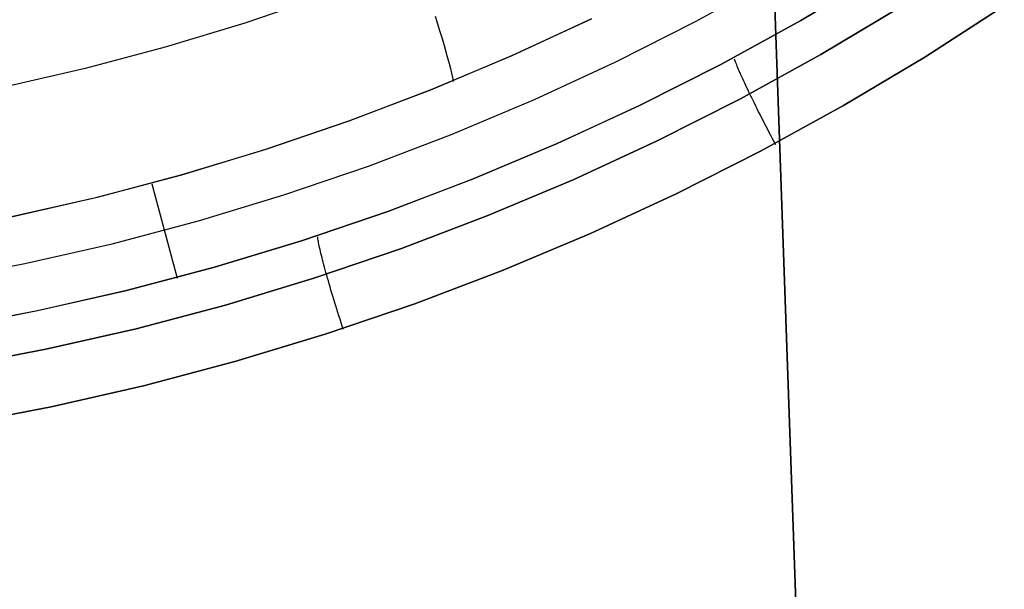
# Model space of a CAD drawing. Header units: millimetres. Extents: x -273 to 273, y -240 to 302.
# Tile 165 of 256: x 169.63 to 179.11, y -180.32 to -174.83. Entities that reach past the tile are written whole.
import ezdxf

# ---------------------------------------------------------------- set-up
doc = ezdxf.new("R2010")
doc.units = ezdxf.units.MM
doc.header["$MEASUREMENT"] = 0
doc.layers.add('IGES level 1', color=7, linetype='Continuous', true_color=0x3e413d)
doc.layers.add('IGES level 2', color=7, linetype='Continuous', true_color=0x008000)

msp = doc.modelspace()

# ---------------------------------------------------------------- linework, layer by layer
at = {"layer": 'IGES level 1'}
for p, q in [((177.1491, -174.8403, 418.4254), (177.9027, -174.3912, 418.4707)), ((177.9028, -174.3917, 418.4709), (177.1492, -174.8408, 418.4256)), ((176.1356, -174.8512, 416.5806), (176.8899, -174.4362, 416.6223)), ((172.5509, -174.6081, 412.6804), (171.7952, -174.8666, 412.6341)), ((178.1063, -174.7128, 419.0233), (177.3412, -175.1688, 418.9779)), ((177.3412, -175.1688, 418.9779), (178.1063, -174.7128, 419.0233)), ((178.3424, -175.193, 419.2086), (179.108, -174.6998, 419.2524)), ((179.1082, -174.7002, 419.2524), (178.3426, -175.1935, 419.2086)), ((171.7952, -174.8666, 412.6341), (171.031, -175.0987, 412.5869)), ((173.6276, -174.7978, 413.3419), (173.6518, -174.8738, 413.4529)), ((173.6518, -174.8738, 413.4529), (173.6745, -174.9463, 413.5665)), ((174.3663, -175.1786, 414.7099), (175.1329, -174.8235, 414.7482)), ((175.1331, -174.8242, 414.7488), (174.3665, -175.1793, 414.7106)), ((175.3673, -175.2397, 416.5378), (176.1356, -174.8512, 416.5806)), ((176.3805, -175.2628, 418.3787), (177.1491, -174.8403, 418.4254)), ((177.1492, -174.8408, 418.4256), (176.3806, -175.2633, 418.3788)), ((173.6745, -174.9463, 413.5665), (173.6955, -175.0152, 413.6827)), ((173.6955, -175.0152, 413.6827), (173.7149, -175.0805, 413.8012)), ((171.031, -175.0987, 412.5869), (170.2593, -175.304, 412.5387)), ((173.7149, -175.0805, 413.8012), (173.7327, -175.142, 413.922)), ((173.7327, -175.142, 413.922), (173.7487, -175.1997, 414.0449)), ((177.3412, -175.1688, 418.9779), (176.5608, -175.598, 418.9312)), ((176.5608, -175.598, 418.9312), (177.3412, -175.1688, 418.9779)), ((173.5879, -175.5067, 414.6707), (174.3663, -175.1786, 414.7099)), ((174.3665, -175.1793, 414.7106), (173.588, -175.5075, 414.6714)), ((173.7487, -175.1997, 414.0449), (173.763, -175.2535, 414.1697)), ((173.763, -175.2535, 414.1697), (173.7757, -175.3034, 414.2964)), ((174.586, -175.6013, 416.4937), (175.3673, -175.2397, 416.5378)), ((175.5976, -175.6583, 418.3305), (176.3805, -175.2628, 418.3787)), ((176.3806, -175.2633, 418.3788), (175.5977, -175.6588, 418.3306)), ((176.5151, -175.2216, 418.4277), (176.5123, -175.2125, 418.395)), ((176.5186, -175.2317, 418.4601), (176.5151, -175.2216, 418.4277)), ((176.5225, -175.2428, 418.4922), (176.5186, -175.2317, 418.4601)), ((176.527, -175.2548, 418.5238), (176.5225, -175.2428, 418.4922)), ((176.532, -175.2677, 418.555), (176.527, -175.2548, 418.5238)), ((177.5602, -175.6592, 419.1633), (178.3424, -175.193, 419.2086)), ((178.3426, -175.1935, 419.2086), (177.5603, -175.6597, 419.1633)), ((170.2593, -175.304, 412.5387), (169.481, -175.4823, 412.4898)), ((173.7757, -175.3034, 414.2964), (173.7865, -175.3492, 414.4247)), ((173.7865, -175.3492, 414.4247), (173.7957, -175.391, 414.5545)), ((176.5375, -175.2816, 418.5856), (176.532, -175.2677, 418.555)), ((176.5436, -175.2964, 418.6158), (176.5375, -175.2816, 418.5856)), ((176.5501, -175.312, 418.6454), (176.5436, -175.2964, 418.6158)), ((176.5572, -175.3285, 418.6744), (176.5501, -175.312, 418.6454)), ((176.5647, -175.3459, 418.7028), (176.5572, -175.3285, 418.6744)), ((176.5728, -175.3641, 418.7305), (176.5647, -175.3459, 418.7028)), ((173.7957, -175.391, 414.5545), (173.8031, -175.4287, 414.6857)), ((176.5813, -175.3831, 418.7575), (176.5728, -175.3641, 418.7305)), ((176.5902, -175.4029, 418.7839), (176.5813, -175.3831, 418.7575)), ((176.5996, -175.4235, 418.8094), (176.5902, -175.4029, 418.7839)), ((176.6095, -175.4448, 418.8342), (176.5996, -175.4235, 418.8094)), ((176.6198, -175.4668, 418.8581), (176.6095, -175.4448, 418.8342)), ((172.7986, -175.8076, 414.6305), (173.5879, -175.5067, 414.6707)), ((173.588, -175.5075, 414.6714), (172.7987, -175.8084, 414.6312)), ((176.6305, -175.4895, 418.8812), (176.6198, -175.4668, 418.8581)), ((176.6416, -175.5129, 418.9035), (176.6305, -175.4895, 418.8812)), ((176.6531, -175.5369, 418.9248), (176.6416, -175.5129, 418.9035)), ((176.6649, -175.5615, 418.9453), (176.6531, -175.5369, 418.9248)), ((173.7927, -175.9354, 416.4484), (174.586, -175.6013, 416.4937)), ((176.5608, -175.598, 418.9312), (175.7659, -175.9997, 418.8831)), ((175.7659, -175.9997, 418.8831), (176.5608, -175.598, 418.9312)), ((176.6771, -175.5865, 418.9646), (176.6649, -175.5615, 418.9453)), ((176.6896, -175.612, 418.983), (176.6771, -175.5865, 418.9646)), ((176.7024, -175.638, 419.0005), (176.6896, -175.612, 418.983)), ((176.7156, -175.6646, 419.0169), (176.7024, -175.638, 419.0005)), ((174.8015, -176.0263, 418.281), (175.5976, -175.6583, 418.3305)), ((175.5977, -175.6588, 418.3306), (174.8016, -176.0268, 418.2812)), ((176.729, -175.6915, 419.0323), (176.7156, -175.6646, 419.0169)), ((176.7427, -175.7189, 419.0467), (176.729, -175.6915, 419.0323)), ((176.7567, -175.7467, 419.0601), (176.7427, -175.7189, 419.0467)), ((176.7622, -176.0979, 419.1165), (177.5602, -175.6592, 419.1633)), ((177.5603, -175.6597, 419.1633), (176.7624, -176.0984, 419.1165)), ((171.9993, -176.0809, 414.5894), (172.7986, -175.8076, 414.6305)), ((172.7987, -175.8084, 414.6312), (171.9994, -176.0816, 414.5901)), ((176.771, -175.7749, 419.0724), (176.7567, -175.7467, 419.0601)), ((176.7855, -175.8033, 419.0836), (176.771, -175.7749, 419.0724)), ((176.8002, -175.8321, 419.0937), (176.7855, -175.8033, 419.0836)), ((176.8151, -175.8611, 419.1028), (176.8002, -175.8321, 419.0937)), ((176.8302, -175.8904, 419.1107), (176.8151, -175.8611, 419.1028)), ((176.8455, -175.9198, 419.1175), (176.8302, -175.8904, 419.1107)), ((176.8609, -175.9494, 419.1232), (176.8455, -175.9198, 419.1175)), ((172.9883, -176.2416, 416.4021), (173.7927, -175.9354, 416.4484)), ((175.7659, -175.9997, 418.8831), (174.9576, -176.3734, 418.8336)), ((174.9576, -176.3734, 418.8336), (175.7659, -175.9997, 418.8831)), ((176.8765, -175.9791, 419.1278), (176.8609, -175.9494, 419.1232)), ((176.8922, -176.0089, 419.1312), (176.8765, -175.9791, 419.1278)), ((176.908, -176.0388, 419.1335), (176.8922, -176.0089, 419.1312)), ((171.191, -176.3261, 414.5475), (171.9993, -176.0809, 414.5894)), ((171.9994, -176.0816, 414.5901), (171.1911, -176.3269, 414.5482)), ((173.9932, -176.3663, 418.2303), (174.8015, -176.0263, 418.281)), ((174.8016, -176.0268, 418.2812), (173.9933, -176.3669, 418.2304)), ((175.9496, -176.5085, 419.0683), (176.7622, -176.0979, 419.1165)), ((176.7624, -176.0984, 419.1165), (175.9497, -176.509, 419.0684)), ((172.1738, -176.5197, 416.3547), (172.9883, -176.2416, 416.4021)), ((170.3748, -176.5431, 414.5047), (171.191, -176.3261, 414.5475)), ((171.1911, -176.3269, 414.5482), (170.3749, -176.5439, 414.5054)), ((173.1736, -176.678, 418.1784), (173.9932, -176.3663, 418.2303)), ((173.9933, -176.3669, 418.2304), (173.1737, -176.6785, 418.1785)), ((174.9576, -176.3734, 418.8336), (174.1369, -176.7187, 418.7829)), ((174.1369, -176.7187, 418.7829), (174.9576, -176.3734, 418.8336)), ((170.9017, -176.4129, 414.5337), (171.1455, -177.3227, 418.0488)), ((169.5515, -176.7315, 414.4611), (170.3748, -176.5431, 414.5047)), ((170.3749, -176.5439, 414.5054), (169.5516, -176.7323, 414.4619)), ((171.3502, -176.7692, 416.3063), (172.1738, -176.5197, 416.3547)), ((175.1232, -176.8906, 419.0189), (175.9496, -176.5085, 419.0683)), ((175.9497, -176.509, 419.0684), (175.1233, -176.891, 419.0189)), ((172.3437, -176.9609, 418.1253), (173.1736, -176.678, 418.1784)), ((173.1737, -176.6785, 418.1785), (172.3437, -176.9614, 418.1254)), ((170.5184, -176.9899, 416.2571), (171.3502, -176.7692, 416.3063)), ((174.1369, -176.7187, 418.7829), (173.3047, -177.0353, 418.7309)), ((173.3047, -177.0353, 418.7309), (174.1369, -176.7187, 418.7829)), ((171.5045, -177.2147, 418.0712), (172.3437, -176.9609, 418.1253)), ((172.3437, -176.9614, 418.1254), (171.5045, -177.2152, 418.0713)), ((172.4993, -176.9318, 418.1702), (172.4983, -176.9223, 418.1375)), ((172.5008, -176.9424, 418.2026), (172.4993, -176.9318, 418.1702)), ((172.5026, -176.9541, 418.2346), (172.5008, -176.9424, 418.2026)), ((172.5047, -176.9667, 418.2663), (172.5026, -176.9541, 418.2346)), ((172.5073, -176.9804, 418.2974), (172.5047, -176.9667, 418.2663)), ((174.284, -177.2436, 418.9681), (175.1232, -176.8906, 419.0189)), ((175.1233, -176.891, 419.0189), (174.2842, -177.2441, 418.9682)), ((169.6795, -177.1815, 416.2069), (170.5184, -176.9899, 416.2571)), ((173.3047, -177.0353, 418.7309), (172.462, -177.3226, 418.6779)), ((172.462, -177.3226, 418.6779), (173.3047, -177.0353, 418.7309)), ((172.5101, -176.9951, 418.3281), (172.5073, -176.9804, 418.2974)), ((172.5134, -177.0107, 418.3582), (172.5101, -176.9951, 418.3281)), ((172.517, -177.0274, 418.3878), (172.5134, -177.0107, 418.3582)), ((172.5209, -177.0449, 418.4168), (172.517, -177.0274, 418.3878)), ((172.5251, -177.0634, 418.4452), (172.5209, -177.0449, 418.4168)), ((172.5298, -177.0827, 418.4729), (172.5251, -177.0634, 418.4452)), ((172.5347, -177.103, 418.4999), (172.5298, -177.0827, 418.4729)), ((172.5399, -177.1241, 418.5262), (172.5347, -177.103, 418.4999)), ((172.5455, -177.146, 418.5518), (172.5399, -177.1241, 418.5262)), ((172.5514, -177.1688, 418.5765), (172.5455, -177.146, 418.5518)), ((168.8344, -177.3438, 416.156), (169.6795, -177.1815, 416.2069)), ((170.657, -177.4391, 418.016), (171.5045, -177.2147, 418.0712)), ((171.5045, -177.2152, 418.0713), (170.6571, -177.4397, 418.0161)), ((172.5576, -177.1923, 418.6005), (172.5514, -177.1688, 418.5765)), ((172.5641, -177.2165, 418.6236), (172.5576, -177.1923, 418.6005)), ((172.5709, -177.2415, 418.6458), (172.5641, -177.2165, 418.6236)), ((172.578, -177.2672, 418.6671), (172.5709, -177.2415, 418.6458)), ((173.4332, -177.5671, 418.9162), (174.284, -177.2436, 418.9681)), ((174.2842, -177.2441, 418.9682), (173.4333, -177.5676, 418.9162)), ((172.462, -177.3226, 418.6779), (171.6099, -177.5803, 418.6237)), ((171.6099, -177.5803, 418.6237), (172.462, -177.3226, 418.6779)), ((172.5853, -177.2935, 418.6876), (172.578, -177.2672, 418.6671)), ((172.593, -177.3207, 418.7072), (172.5853, -177.2935, 418.6876)), ((172.6009, -177.3485, 418.7259), (172.593, -177.3207, 418.7072)), ((172.6091, -177.377, 418.7436), (172.6009, -177.3485, 418.7259)), ((169.8023, -177.6338, 417.9599), (170.657, -177.4391, 418.016)), ((170.6571, -177.4397, 418.0161), (169.8023, -177.6344, 417.96)), ((172.6176, -177.4059, 418.7603), (172.6091, -177.377, 418.7436)), ((172.6262, -177.4354, 418.7759), (172.6176, -177.4059, 418.7603)), ((172.6351, -177.4653, 418.7904), (172.6262, -177.4354, 418.7759)), ((172.6442, -177.4957, 418.8039), (172.6351, -177.4653, 418.7904)), ((172.6535, -177.5265, 418.8162), (172.6442, -177.4957, 418.8039)), ((172.663, -177.5576, 418.8275), (172.6535, -177.5265, 418.8162)), ((168.9414, -177.7986, 417.9029), (169.8023, -177.6338, 417.9599)), ((169.8023, -177.6344, 417.96), (168.9414, -177.7992, 417.903)), ((171.6099, -177.5803, 418.6237), (170.7494, -177.8083, 418.5685)), ((170.7494, -177.8083, 418.5685), (171.6099, -177.5803, 418.6237)), ((172.5716, -177.8608, 418.8631), (173.4332, -177.5671, 418.9162)), ((173.4333, -177.5676, 418.9162), (172.5717, -177.8613, 418.8631)), ((172.6727, -177.5891, 418.8376), (172.663, -177.5576, 418.8275)), ((172.6826, -177.6209, 418.8466), (172.6727, -177.5891, 418.8376)), ((172.6926, -177.6529, 418.8544), (172.6826, -177.6209, 418.8466)), ((172.7027, -177.6851, 418.8611), (172.6926, -177.6529, 418.8544)), ((172.713, -177.7176, 418.8666), (172.7027, -177.6851, 418.8611)), ((172.7234, -177.7501, 418.8709), (172.713, -177.7176, 418.8666)), ((170.7494, -177.8083, 418.5685), (169.8816, -178.006, 418.5124)), ((169.8816, -178.006, 418.5124), (170.7494, -177.8083, 418.5685)), ((172.7339, -177.7828, 418.8741), (172.7234, -177.7501, 418.8709)), ((172.7445, -177.8155, 418.8761), (172.7339, -177.7828, 418.8741)), ((171.7004, -178.1243, 418.809), (172.5716, -177.8608, 418.8631)), ((172.5717, -177.8613, 418.8631), (171.7005, -178.1248, 418.809)), ((169.8816, -178.006, 418.5124), (169.0074, -178.1734, 418.4554)), ((169.0074, -178.1734, 418.4554), (169.8816, -178.006, 418.5124)), ((170.8207, -178.3573, 418.7538), (171.7004, -178.1243, 418.809)), ((171.7005, -178.1248, 418.809), (170.8207, -178.3578, 418.7538)), ((169.9334, -178.5594, 418.6977), (170.8207, -178.3573, 418.7538)), ((170.8207, -178.3578, 418.7538), (169.9334, -178.56, 418.6977)), ((169.0396, -178.7305, 418.6407), (169.9334, -178.5594, 418.6977)), ((169.9334, -178.56, 418.6977), (169.0396, -178.7311, 418.6408))]:
    msp.add_line(p, q, dxfattribs=at)
at = {"layer": 'IGES level 2', "color": 31, "true_color": 0xfabe47}
for p, q in [((176.7159, -169.4462, 483.2027), (177.6767, -196.8954, 482.8701)), ((177.6767, -196.8954, 482.8701), (176.7159, -169.4462, 483.2027))]:
    msp.add_line(p, q, dxfattribs=at)

doc.saveas('drawing.dxf')
